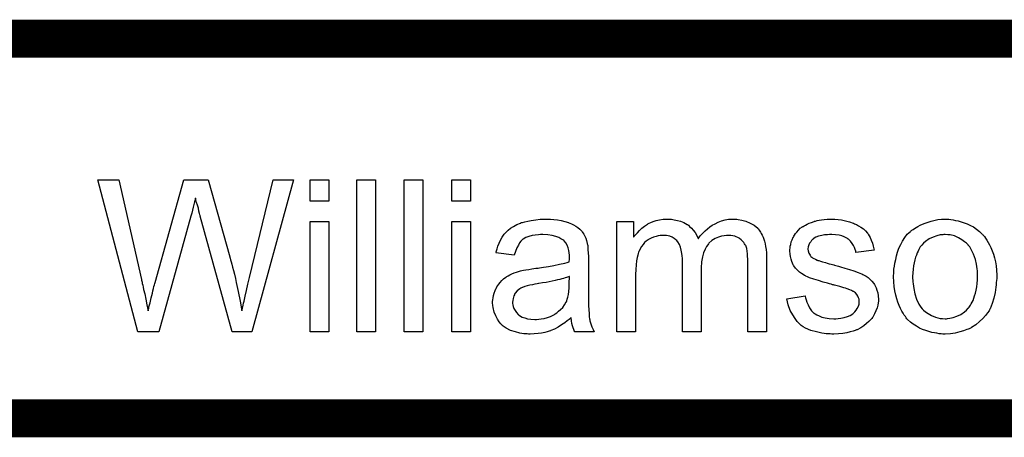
# Model space of a CAD drawing. Extents: x -1.5 to 9, y -3 to 5.
# Tile 227 of 256: x 5.239 to 5.758, y -3.01 to -2.79. Entities that reach past the tile are written whole.
import ezdxf

# ---------------------------------------------------------------- set-up
doc = ezdxf.new("R2010")
doc.units = 0
doc.layers.add('qfn16-30-34-a_mechanical_19', color=1, linetype='CONTINUOUS')

msp = doc.modelspace()

# ---------------------------------------------------------------- linework, layer by layer
at = {"layer": 'qfn16-30-34-a_mechanical_19', "color": 1, "const_width": 0.02}
for points in [[(4.62, -2.8), (6.4, -2.8)], [(4.6, -3), (6.4, -3)]]:
    msp.add_lwpolyline(points, dxfattribs=at)
at = {"layer": 'qfn16-30-34-a_mechanical_19', "color": 1}
for points in [[(5.36159, -2.954396), (5.351177, -2.954396), (5.334401, -2.893422), (5.334401, -2.893306), (5.334285, -2.893075), (5.334169, -2.892728), (5.334054, -2.892149), (5.333707, -2.890876), (5.33336, -2.889372), (5.332897, -2.887753), (5.332434, -2.886249), (5.332087, -2.884976), (5.331971, -2.884397), (5.331855, -2.88405), (5.331855, -2.884166), (5.33174, -2.884282), (5.331624, -2.884976), (5.331393, -2.886017), (5.331046, -2.88729), (5.330699, -2.888678), (5.330236, -2.890298), (5.329889, -2.891918), (5.329426, -2.893422), (5.312534, -2.954396), (5.301426, -2.954396), (5.280485, -2.874331), (5.291476, -2.874331), (5.303393, -2.926859), (5.303393, -2.926975), (5.303509, -2.927206), (5.303625, -2.927669), (5.30374, -2.928248), (5.303856, -2.929057), (5.304087, -2.929867), (5.304319, -2.930909), (5.30455, -2.932066), (5.305129, -2.934495), (5.305707, -2.937272), (5.306286, -2.94028), (5.306864, -2.943289), (5.306864, -2.943173), (5.30698, -2.94271), (5.307211, -2.942132), (5.307327, -2.941206), (5.307559, -2.94028), (5.307906, -2.939123), (5.308484, -2.936578), (5.309178, -2.934033), (5.30941, -2.93276), (5.309757, -2.931603), (5.309988, -2.930562), (5.31022, -2.929636), (5.310451, -2.928942), (5.310567, -2.928479), (5.325723, -2.874331), (5.338566, -2.874331), (5.349905, -2.914942), (5.349905, -2.915058), (5.350136, -2.915636), (5.350368, -2.916446), (5.350599, -2.917488), (5.350946, -2.918876), (5.351409, -2.92038), (5.351872, -2.922115), (5.352334, -2.924082), (5.352913, -2.926281), (5.353376, -2.928479), (5.354417, -2.933223), (5.355458, -2.938198), (5.356268, -2.943289), (5.356268, -2.943173), (5.356384, -2.942941), (5.356384, -2.942479), (5.356615, -2.9419), (5.356731, -2.941206), (5.356962, -2.940396), (5.357078, -2.939355), (5.357425, -2.938198), (5.358004, -2.935652), (5.358698, -2.932644), (5.359392, -2.929405), (5.360318, -2.925818), (5.372813, -2.874331), (5.383573, -2.874331), (5.36159, -2.954396)], [(5.402085, -2.885554), (5.392251, -2.885554), (5.392251, -2.874331), (5.402085, -2.874331), (5.402085, -2.885554)], [(5.42673, -2.954396), (5.416895, -2.954396), (5.416895, -2.874331), (5.42673, -2.874331), (5.42673, -2.954396)], [(5.451605, -2.954396), (5.44177, -2.954396), (5.44177, -2.874331), (5.451605, -2.874331), (5.451605, -2.954396)], [(5.476712, -2.885554), (5.466877, -2.885554), (5.466877, -2.874331), (5.476712, -2.874331), (5.476712, -2.885554)], [(5.402085, -2.954396), (5.392251, -2.954396), (5.392251, -2.896314), (5.402085, -2.896314), (5.402085, -2.954396)], [(5.476712, -2.954396), (5.466877, -2.954396), (5.466877, -2.896314), (5.476712, -2.896314), (5.476712, -2.954396)], [(5.518827, -2.895157), (5.520562, -2.895273), (5.522529, -2.895504), (5.524496, -2.895852), (5.526463, -2.896314), (5.528314, -2.896893), (5.528546, -2.897008), (5.529124, -2.89724), (5.529934, -2.897587), (5.530975, -2.89805), (5.532132, -2.898744), (5.533289, -2.899438), (5.534331, -2.900364), (5.535256, -2.901289), (5.535372, -2.901405), (5.535603, -2.901752), (5.53595, -2.902331), (5.536413, -2.903025), (5.536992, -2.904066), (5.537454, -2.905108), (5.537917, -2.90638), (5.538264, -2.907884), (5.538264, -2.908), (5.53838, -2.908347), (5.538496, -2.909041), (5.538611, -2.909967), (5.538611, -2.91124), (5.538727, -2.912744), (5.538843, -2.914711), (5.538843, -2.916909), (5.538843, -2.930099), (5.538843, -2.930214), (5.538843, -2.930677), (5.538843, -2.931371), (5.538843, -2.932297), (5.538843, -2.933338), (5.538843, -2.934611), (5.538958, -2.937388), (5.538958, -2.94028), (5.539074, -2.943173), (5.53919, -2.944445), (5.53919, -2.945602), (5.539306, -2.946644), (5.539421, -2.947454), (5.539421, -2.947569), (5.539537, -2.948032), (5.539653, -2.948726), (5.54, -2.949652), (5.540231, -2.950693), (5.540694, -2.95185), (5.541273, -2.953123), (5.541851, -2.954396), (5.531554, -2.954396), (5.531438, -2.95428), (5.531322, -2.953817), (5.531091, -2.953239), (5.530744, -2.952313), (5.530397, -2.951272), (5.530165, -2.949999), (5.529934, -2.948611), (5.529703, -2.947107), (5.529587, -2.947107), (5.529471, -2.947338), (5.528777, -2.947916), (5.527736, -2.948726), (5.526347, -2.949768), (5.524612, -2.950809), (5.522876, -2.951966), (5.521025, -2.953007), (5.519058, -2.953817), (5.518827, -2.953933), (5.518132, -2.954049), (5.517091, -2.954396), (5.515819, -2.954743), (5.514199, -2.95509), (5.512347, -2.955321), (5.510265, -2.955553), (5.508182, -2.955668), (5.507257, -2.955668), (5.506562, -2.955553), (5.505753, -2.955553), (5.504827, -2.955437), (5.502744, -2.95509), (5.50043, -2.954511), (5.497885, -2.953702), (5.495571, -2.952544), (5.493488, -2.95104), (5.493257, -2.950809), (5.492678, -2.950231), (5.491869, -2.949189), (5.490943, -2.947801), (5.490017, -2.946065), (5.489208, -2.944098), (5.488629, -2.941669), (5.488513, -2.940512), (5.488398, -2.939123), (5.488398, -2.938892), (5.488398, -2.938429), (5.488513, -2.937619), (5.488629, -2.936578), (5.48886, -2.935305), (5.489208, -2.934032), (5.48967, -2.932644), (5.490249, -2.931371), (5.490364, -2.931256), (5.490596, -2.930793), (5.491059, -2.930099), (5.491637, -2.929289), (5.492331, -2.928363), (5.493257, -2.927438), (5.494183, -2.926512), (5.49534, -2.925702), (5.495455, -2.925586), (5.495918, -2.925355), (5.496497, -2.924892), (5.497422, -2.924429), (5.498463, -2.923967), (5.499736, -2.923388), (5.501009, -2.922925), (5.502513, -2.922463), (5.502629, -2.922463), (5.503092, -2.922347), (5.503786, -2.922115), (5.504711, -2.922), (5.505868, -2.921768), (5.507372, -2.921537), (5.509108, -2.92119), (5.51119, -2.920958), (5.511306, -2.920958), (5.511769, -2.920843), (5.512347, -2.920843), (5.513157, -2.920727), (5.514083, -2.920611), (5.51524, -2.92038), (5.516513, -2.920264), (5.517901, -2.920033), (5.520678, -2.919454), (5.523686, -2.918876), (5.526347, -2.918182), (5.52762, -2.917834), (5.528777, -2.917487), (5.528777, -2.917372), (5.528777, -2.91714), (5.528893, -2.916446), (5.528893, -2.915636), (5.528893, -2.915173), (5.528893, -2.914942), (5.528893, -2.914826), (5.528893, -2.914711), (5.528893, -2.914016), (5.528777, -2.912859), (5.528546, -2.911587), (5.528198, -2.910198), (5.52762, -2.90881), (5.526926, -2.907537), (5.526, -2.906496), (5.525884, -2.90638), (5.525306, -2.905917), (5.52438, -2.905455), (5.523223, -2.90476), (5.521604, -2.904182), (5.519752, -2.903603), (5.517438, -2.903256), (5.514777, -2.903141), (5.51362, -2.903141), (5.512463, -2.903256), (5.510843, -2.903488), (5.509224, -2.903719), (5.507488, -2.904182), (5.505868, -2.90476), (5.50448, -2.90557), (5.504364, -2.905686), (5.503901, -2.906033), (5.503323, -2.906612), (5.502629, -2.907537), (5.501935, -2.908694), (5.501125, -2.910198), (5.50043, -2.91205), (5.499736, -2.914132), (5.490133, -2.912859), (5.490133, -2.912744), (5.490249, -2.912628), (5.490249, -2.912281), (5.490364, -2.911818), (5.490712, -2.910777), (5.491174, -2.909273), (5.491753, -2.907769), (5.492447, -2.906149), (5.493373, -2.904529), (5.494414, -2.903025), (5.49453, -2.902909), (5.494993, -2.902446), (5.495687, -2.901752), (5.496612, -2.900827), (5.497885, -2.899901), (5.499389, -2.898975), (5.501125, -2.897934), (5.503092, -2.897124), (5.503207, -2.897124), (5.503323, -2.897008), (5.50367, -2.896893), (5.504133, -2.896777), (5.50529, -2.89643), (5.50691, -2.896083), (5.508761, -2.895736), (5.511075, -2.895389), (5.513505, -2.895157), (5.516281, -2.895042), (5.517554, -2.895042), (5.518827, -2.895157)], [(5.61613, -2.895157), (5.61694, -2.895157), (5.61775, -2.895273), (5.619717, -2.89562), (5.6218, -2.896199), (5.623998, -2.897124), (5.626196, -2.898281), (5.628047, -2.899901), (5.628279, -2.900132), (5.628742, -2.900827), (5.629552, -2.901868), (5.629899, -2.902678), (5.630361, -2.903488), (5.630824, -2.904529), (5.631171, -2.90557), (5.631634, -2.906727), (5.631981, -2.908116), (5.632213, -2.909504), (5.632444, -2.911124), (5.632676, -2.912744), (5.632676, -2.914595), (5.632676, -2.954396), (5.622841, -2.954396), (5.622841, -2.91795), (5.622841, -2.917834), (5.622841, -2.917719), (5.622841, -2.917025), (5.622841, -2.915983), (5.622725, -2.914711), (5.62261, -2.913322), (5.622494, -2.911934), (5.622262, -2.910545), (5.621915, -2.909504), (5.621915, -2.909388), (5.621684, -2.909041), (5.621453, -2.908579), (5.621105, -2.908), (5.620643, -2.907306), (5.620064, -2.906612), (5.61937, -2.905917), (5.618444, -2.905223), (5.618329, -2.905108), (5.617982, -2.904992), (5.617519, -2.90476), (5.616709, -2.904413), (5.615899, -2.904066), (5.614858, -2.903835), (5.613816, -2.903719), (5.612544, -2.903603), (5.611965, -2.903603), (5.611502, -2.903719), (5.610345, -2.903835), (5.608957, -2.904066), (5.607337, -2.904645), (5.605602, -2.905339), (5.603866, -2.90638), (5.602246, -2.907769), (5.602131, -2.908), (5.601668, -2.908579), (5.600974, -2.909504), (5.600279, -2.910892), (5.59947, -2.912744), (5.598891, -2.914942), (5.598428, -2.917603), (5.598197, -2.920727), (5.598197, -2.954396), (5.588362, -2.954396), (5.588362, -2.916793), (5.588362, -2.916677), (5.588362, -2.916446), (5.588362, -2.916215), (5.588362, -2.915752), (5.588247, -2.914479), (5.588015, -2.913091), (5.587784, -2.911471), (5.587321, -2.909851), (5.586743, -2.908347), (5.585933, -2.906959), (5.585817, -2.906843), (5.58547, -2.90638), (5.584891, -2.905917), (5.584082, -2.905223), (5.58304, -2.904645), (5.581652, -2.904066), (5.580032, -2.903719), (5.578065, -2.903603), (5.577371, -2.903603), (5.576561, -2.903719), (5.575635, -2.903835), (5.574478, -2.904182), (5.57309, -2.904529), (5.571817, -2.905108), (5.570429, -2.905802), (5.570313, -2.905917), (5.56985, -2.906265), (5.569272, -2.906727), (5.568462, -2.907421), (5.567652, -2.908347), (5.566842, -2.909504), (5.566032, -2.910777), (5.565338, -2.912281), (5.565222, -2.912512), (5.565107, -2.913091), (5.564875, -2.914016), (5.564528, -2.915289), (5.564181, -2.917025), (5.56395, -2.919107), (5.563834, -2.921537), (5.563718, -2.924314), (5.563718, -2.954396), (5.553884, -2.954396), (5.553884, -2.896314), (5.562677, -2.896314), (5.562677, -2.904645), (5.562793, -2.904413), (5.56314, -2.90395), (5.563834, -2.903141), (5.564644, -2.902215), (5.565685, -2.901058), (5.566958, -2.899901), (5.568346, -2.898744), (5.569966, -2.897703), (5.570198, -2.897587), (5.570776, -2.89724), (5.571702, -2.896893), (5.572974, -2.896314), (5.574478, -2.895852), (5.576214, -2.895504), (5.578181, -2.895157), (5.580263, -2.895042), (5.581305, -2.895042), (5.582577, -2.895157), (5.583966, -2.895389), (5.585701, -2.895736), (5.587437, -2.896199), (5.589172, -2.896893), (5.590792, -2.897818), (5.591024, -2.897934), (5.591486, -2.898281), (5.592181, -2.89886), (5.593106, -2.899785), (5.594032, -2.900827), (5.595073, -2.902099), (5.595999, -2.903603), (5.596693, -2.905339), (5.596809, -2.905223), (5.59704, -2.904876), (5.597387, -2.904413), (5.597966, -2.903719), (5.59866, -2.902909), (5.59947, -2.902099), (5.600395, -2.901174), (5.601552, -2.900132), (5.602825, -2.899207), (5.604098, -2.898281), (5.605602, -2.897471), (5.607221, -2.896661), (5.608957, -2.895967), (5.610808, -2.895504), (5.612659, -2.895157), (5.614742, -2.895042), (5.615552, -2.895042), (5.61613, -2.895157)], [(5.668658, -2.895157), (5.670394, -2.895273), (5.672245, -2.895504), (5.674212, -2.895967), (5.676294, -2.89643), (5.678261, -2.897124), (5.678377, -2.897124), (5.678493, -2.89724), (5.679071, -2.897471), (5.679997, -2.897934), (5.681154, -2.898513), (5.682426, -2.899323), (5.683699, -2.900248), (5.684856, -2.901289), (5.685898, -2.902446), (5.686013, -2.902562), (5.686245, -2.903025), (5.686707, -2.903835), (5.687286, -2.90476), (5.687864, -2.906149), (5.688443, -2.907653), (5.688906, -2.909388), (5.689368, -2.911355), (5.679765, -2.912628), (5.679765, -2.912397), (5.67965, -2.911934), (5.679418, -2.911124), (5.679071, -2.910083), (5.678493, -2.909041), (5.677798, -2.907884), (5.676989, -2.906727), (5.675832, -2.905686), (5.675716, -2.90557), (5.675253, -2.905339), (5.674559, -2.904876), (5.673518, -2.904413), (5.672361, -2.90395), (5.670856, -2.903488), (5.669005, -2.903256), (5.667038, -2.903141), (5.665881, -2.903141), (5.664724, -2.903256), (5.66322, -2.903372), (5.661716, -2.903719), (5.660096, -2.904066), (5.658592, -2.904645), (5.65732, -2.905455), (5.657204, -2.90557), (5.656857, -2.905802), (5.656394, -2.906265), (5.655931, -2.906959), (5.655353, -2.907653), (5.65489, -2.908579), (5.654543, -2.90962), (5.654427, -2.910661), (5.654427, -2.910777), (5.654427, -2.911008), (5.654543, -2.911355), (5.654543, -2.911818), (5.65489, -2.912975), (5.655584, -2.914132), (5.6557, -2.914248), (5.655815, -2.914363), (5.656047, -2.914711), (5.65651, -2.915058), (5.656972, -2.915405), (5.657667, -2.915868), (5.658477, -2.916215), (5.659402, -2.916677), (5.659518, -2.916677), (5.659749, -2.916793), (5.660212, -2.916909), (5.661022, -2.917256), (5.662179, -2.917603), (5.663683, -2.91795), (5.664609, -2.918297), (5.66565, -2.918529), (5.666807, -2.918876), (5.66808, -2.919223), (5.668195, -2.919223), (5.668542, -2.919339), (5.669121, -2.919454), (5.669815, -2.919686), (5.670625, -2.919917), (5.671666, -2.920148), (5.673865, -2.920843), (5.676294, -2.921537), (5.678724, -2.922347), (5.680922, -2.923157), (5.681848, -2.923504), (5.682658, -2.923851), (5.682889, -2.923967), (5.683352, -2.924198), (5.684046, -2.924545), (5.685088, -2.925124), (5.686129, -2.925818), (5.68717, -2.926743), (5.688212, -2.927785), (5.689137, -2.928942), (5.689253, -2.929057), (5.689484, -2.92952), (5.689947, -2.930214), (5.69041, -2.931256), (5.690757, -2.932528), (5.69122, -2.933917), (5.691451, -2.935537), (5.691567, -2.937388), (5.691567, -2.937619), (5.691567, -2.938198), (5.691451, -2.939123), (5.69122, -2.940396), (5.690873, -2.941784), (5.690294, -2.943289), (5.6896, -2.945024), (5.688674, -2.946644), (5.688559, -2.946875), (5.688096, -2.947338), (5.687517, -2.948148), (5.686592, -2.949073), (5.685319, -2.950115), (5.683931, -2.951272), (5.682311, -2.952313), (5.680344, -2.953354), (5.680228, -2.953354), (5.680113, -2.95347), (5.679418, -2.953702), (5.678261, -2.954049), (5.676757, -2.954511), (5.674906, -2.954974), (5.672823, -2.955321), (5.670625, -2.955553), (5.66808, -2.955668), (5.667038, -2.955668), (5.666229, -2.955553), (5.665303, -2.955553), (5.664146, -2.955437), (5.662989, -2.955321), (5.661716, -2.95509), (5.658939, -2.954511), (5.656047, -2.953702), (5.65327, -2.952544), (5.651997, -2.95185), (5.65084, -2.95104), (5.650725, -2.950925), (5.650609, -2.950809), (5.649915, -2.950115), (5.648873, -2.949073), (5.647717, -2.947454), (5.646444, -2.945487), (5.645171, -2.943173), (5.64413, -2.94028), (5.64332, -2.937041), (5.653039, -2.935537), (5.653039, -2.935652), (5.653039, -2.935768), (5.65327, -2.936462), (5.653502, -2.937619), (5.653964, -2.938892), (5.654543, -2.94028), (5.655237, -2.941784), (5.656278, -2.943289), (5.657551, -2.944561), (5.657782, -2.944677), (5.658245, -2.945024), (5.659171, -2.945487), (5.660328, -2.946065), (5.661832, -2.946644), (5.663567, -2.947107), (5.66565, -2.947454), (5.66808, -2.947569), (5.669237, -2.947569), (5.670394, -2.947454), (5.671898, -2.947222), (5.673518, -2.946875), (5.675253, -2.946412), (5.676757, -2.945834), (5.678146, -2.944908), (5.678261, -2.944793), (5.678724, -2.944445), (5.679187, -2.943867), (5.679881, -2.943057), (5.68046, -2.942131), (5.681038, -2.940974), (5.681385, -2.939818), (5.681501, -2.938429), (5.681501, -2.938313), (5.681501, -2.937851), (5.681385, -2.937272), (5.681154, -2.936462), (5.680807, -2.935652), (5.680228, -2.934842), (5.679534, -2.933917), (5.678493, -2.933223), (5.678377, -2.933107), (5.67803, -2.932991), (5.677451, -2.932644), (5.676526, -2.932297), (5.675137, -2.931834), (5.674328, -2.931487), (5.673402, -2.931256), (5.672361, -2.930909), (5.671204, -2.930561), (5.669931, -2.930214), (5.668427, -2.929867), (5.668311, -2.929867), (5.667964, -2.929752), (5.667386, -2.929636), (5.666691, -2.929405), (5.665766, -2.929173), (5.664724, -2.928826), (5.662526, -2.928247), (5.659981, -2.927438), (5.657551, -2.926743), (5.655237, -2.925934), (5.654196, -2.925471), (5.653386, -2.925124), (5.653154, -2.925008), (5.652692, -2.924776), (5.651997, -2.924314), (5.651072, -2.923735), (5.65003, -2.922925), (5.648989, -2.922), (5.647948, -2.920958), (5.647022, -2.919686), (5.646907, -2.91957), (5.646675, -2.919107), (5.646328, -2.918297), (5.645981, -2.917372), (5.645634, -2.916215), (5.645287, -2.914826), (5.645055, -2.913438), (5.64494, -2.911818), (5.64494, -2.911587), (5.64494, -2.911124), (5.645055, -2.91043), (5.645171, -2.909388), (5.645403, -2.908347), (5.645634, -2.907074), (5.646097, -2.905917), (5.646675, -2.904645), (5.646791, -2.904529), (5.647022, -2.904066), (5.647369, -2.903488), (5.647948, -2.902678), (5.648642, -2.901868), (5.649452, -2.900827), (5.650378, -2.899901), (5.651535, -2.899091), (5.65165, -2.898975), (5.651997, -2.89886), (5.65246, -2.898513), (5.653154, -2.898166), (5.65408, -2.897703), (5.655121, -2.89724), (5.656394, -2.896777), (5.657782, -2.896314), (5.658014, -2.896199), (5.658477, -2.896083), (5.659287, -2.895852), (5.660328, -2.89562), (5.6616, -2.895389), (5.662989, -2.895273), (5.664609, -2.895042), (5.667386, -2.895042), (5.668658, -2.895157)], [(5.728707, -2.895157), (5.729748, -2.895273), (5.730905, -2.895504), (5.732177, -2.895736), (5.733682, -2.895967), (5.736806, -2.897008), (5.738425, -2.897587), (5.740045, -2.898397), (5.741665, -2.899207), (5.743285, -2.900364), (5.744789, -2.901521), (5.746293, -2.902909), (5.746409, -2.903025), (5.74664, -2.903256), (5.746987, -2.903719), (5.74745, -2.904298), (5.748028, -2.905108), (5.748723, -2.906149), (5.749417, -2.907306), (5.750111, -2.908579), (5.750805, -2.909967), (5.751499, -2.911702), (5.752194, -2.913438), (5.752772, -2.915405), (5.753235, -2.917487), (5.753582, -2.919686), (5.753813, -2.922), (5.753929, -2.924545), (5.753929, -2.924661), (5.753929, -2.925008), (5.753929, -2.925586), (5.753929, -2.926396), (5.753813, -2.927322), (5.753698, -2.928479), (5.753698, -2.929636), (5.753466, -2.930909), (5.753119, -2.933801), (5.752425, -2.936694), (5.751615, -2.939586), (5.750458, -2.942247), (5.750458, -2.942363), (5.750342, -2.942479), (5.750111, -2.942826), (5.74988, -2.943289), (5.74907, -2.944445), (5.748028, -2.945834), (5.74664, -2.947454), (5.744904, -2.949073), (5.742938, -2.950693), (5.740624, -2.952197), (5.740508, -2.952197), (5.740392, -2.952313), (5.740045, -2.952544), (5.739467, -2.952776), (5.738888, -2.953007), (5.738194, -2.953239), (5.736458, -2.953933), (5.734492, -2.954511), (5.732062, -2.95509), (5.729516, -2.955553), (5.72674, -2.955668), (5.725583, -2.955668), (5.724657, -2.955553), (5.723616, -2.955437), (5.722459, -2.955206), (5.72107, -2.954974), (5.719682, -2.954743), (5.716558, -2.953817), (5.714823, -2.953123), (5.713203, -2.952429), (5.711583, -2.951503), (5.709963, -2.950462), (5.708459, -2.949305), (5.706955, -2.947916), (5.706839, -2.947801), (5.706608, -2.947569), (5.706261, -2.947107), (5.705798, -2.946412), (5.705219, -2.945602), (5.704641, -2.944677), (5.703947, -2.94352), (5.703252, -2.942131), (5.702558, -2.940627), (5.701864, -2.938892), (5.701286, -2.937041), (5.700707, -2.935074), (5.700244, -2.932876), (5.699897, -2.930561), (5.699666, -2.928016), (5.69955, -2.925355), (5.69955, -2.925124), (5.69955, -2.924661), (5.699666, -2.923851), (5.699666, -2.922694), (5.699782, -2.921421), (5.700013, -2.919801), (5.700244, -2.918182), (5.700707, -2.91633), (5.70117, -2.914479), (5.701748, -2.912512), (5.702443, -2.91043), (5.703368, -2.908463), (5.704294, -2.906612), (5.705566, -2.90476), (5.706839, -2.903025), (5.708459, -2.901521), (5.708575, -2.901405), (5.708806, -2.901289), (5.709269, -2.900942), (5.709847, -2.900479), (5.710542, -2.900017), (5.711467, -2.899438), (5.712393, -2.89886), (5.71355, -2.898281), (5.714823, -2.897703), (5.716211, -2.897124), (5.719335, -2.896083), (5.722922, -2.895273), (5.724773, -2.895157), (5.72674, -2.895042), (5.727897, -2.895042), (5.728707, -2.895157)], [(5.72674, -2.903141), (5.726045, -2.903141), (5.725467, -2.903256), (5.724194, -2.903372), (5.722459, -2.903835), (5.720492, -2.904529), (5.718409, -2.905455), (5.716442, -2.906843), (5.715401, -2.907769), (5.714475, -2.908694), (5.714475, -2.90881), (5.714244, -2.908926), (5.714013, -2.909273), (5.713666, -2.909735), (5.713318, -2.910314), (5.712971, -2.911008), (5.712508, -2.911934), (5.712046, -2.912859), (5.711583, -2.914016), (5.71112, -2.915173), (5.710773, -2.916562), (5.710426, -2.918066), (5.710079, -2.919686), (5.709847, -2.921421), (5.709732, -2.923388), (5.709616, -2.925355), (5.709616, -2.925471), (5.709616, -2.925818), (5.709616, -2.926396), (5.709732, -2.927206), (5.709732, -2.928132), (5.709847, -2.929173), (5.710194, -2.931603), (5.710773, -2.93438), (5.711699, -2.937156), (5.712856, -2.939818), (5.713666, -2.940974), (5.714475, -2.942131), (5.714591, -2.942131), (5.714707, -2.942363), (5.715401, -2.942941), (5.716442, -2.943867), (5.717831, -2.944793), (5.719566, -2.945834), (5.721649, -2.94676), (5.724078, -2.947338), (5.725351, -2.947454), (5.72674, -2.947569), (5.727434, -2.947569), (5.728012, -2.947454), (5.729285, -2.947222), (5.73102, -2.946875), (5.732872, -2.946181), (5.734954, -2.945255), (5.736921, -2.943867), (5.737962, -2.942941), (5.738888, -2.942016), (5.739004, -2.9419), (5.739119, -2.941784), (5.739351, -2.941437), (5.739698, -2.940974), (5.740045, -2.940396), (5.740508, -2.939702), (5.740971, -2.938776), (5.741434, -2.937851), (5.741896, -2.936694), (5.742243, -2.935421), (5.742706, -2.934032), (5.743053, -2.932528), (5.7434, -2.930793), (5.743632, -2.929057), (5.743863, -2.92709), (5.743863, -2.925008), (5.743863, -2.924892), (5.743863, -2.924545), (5.743863, -2.923967), (5.743748, -2.923272), (5.743748, -2.922347), (5.743632, -2.921305), (5.743285, -2.918876), (5.742706, -2.91633), (5.741781, -2.913554), (5.740508, -2.911008), (5.739814, -2.909735), (5.738888, -2.908694), (5.738888, -2.908579), (5.738657, -2.908463), (5.737962, -2.907769), (5.736921, -2.906959), (5.735533, -2.905917), (5.733797, -2.904876), (5.731715, -2.90395), (5.729401, -2.903372), (5.728128, -2.903256), (5.72674, -2.903141)], [(5.528893, -2.925239), (5.528777, -2.925239), (5.528661, -2.925355), (5.528314, -2.925471), (5.527851, -2.925586), (5.527273, -2.925818), (5.526579, -2.926049), (5.525769, -2.926281), (5.524843, -2.926512), (5.523802, -2.926859), (5.522529, -2.92709), (5.521256, -2.927438), (5.519752, -2.927785), (5.518132, -2.928132), (5.516513, -2.928479), (5.514662, -2.92871), (5.512695, -2.929057), (5.512463, -2.929057), (5.511769, -2.929173), (5.510612, -2.929405), (5.509339, -2.929636), (5.507951, -2.929867), (5.506562, -2.930214), (5.50529, -2.930561), (5.504133, -2.931024), (5.504017, -2.931024), (5.50367, -2.931256), (5.503207, -2.931487), (5.502744, -2.931834), (5.501356, -2.93276), (5.500199, -2.934148), (5.500199, -2.934264), (5.499968, -2.934495), (5.499852, -2.934958), (5.49962, -2.935537), (5.499389, -2.936231), (5.499158, -2.936925), (5.499042, -2.937851), (5.498926, -2.938776), (5.498926, -2.938892), (5.498926, -2.93947), (5.499042, -2.940165), (5.499273, -2.94109), (5.49962, -2.942131), (5.500199, -2.943173), (5.500893, -2.94433), (5.501819, -2.945371), (5.501935, -2.945487), (5.502397, -2.945718), (5.503092, -2.946181), (5.504017, -2.946644), (5.50529, -2.947107), (5.506794, -2.947569), (5.508529, -2.947801), (5.510612, -2.947916), (5.511538, -2.947916), (5.512695, -2.947801), (5.513967, -2.947569), (5.515587, -2.947338), (5.517207, -2.946875), (5.518942, -2.946297), (5.520678, -2.945487), (5.520909, -2.945371), (5.521372, -2.945024), (5.522182, -2.944445), (5.523108, -2.943636), (5.524149, -2.94271), (5.525306, -2.941553), (5.526231, -2.940165), (5.527157, -2.93866), (5.527273, -2.938545), (5.527389, -2.938082), (5.52762, -2.937272), (5.527967, -2.936231), (5.528314, -2.934842), (5.528546, -2.933223), (5.528661, -2.931256), (5.528777, -2.928942), (5.528893, -2.925239)]]:
    msp.add_lwpolyline(points, dxfattribs=at)

doc.saveas('drawing.dxf')
